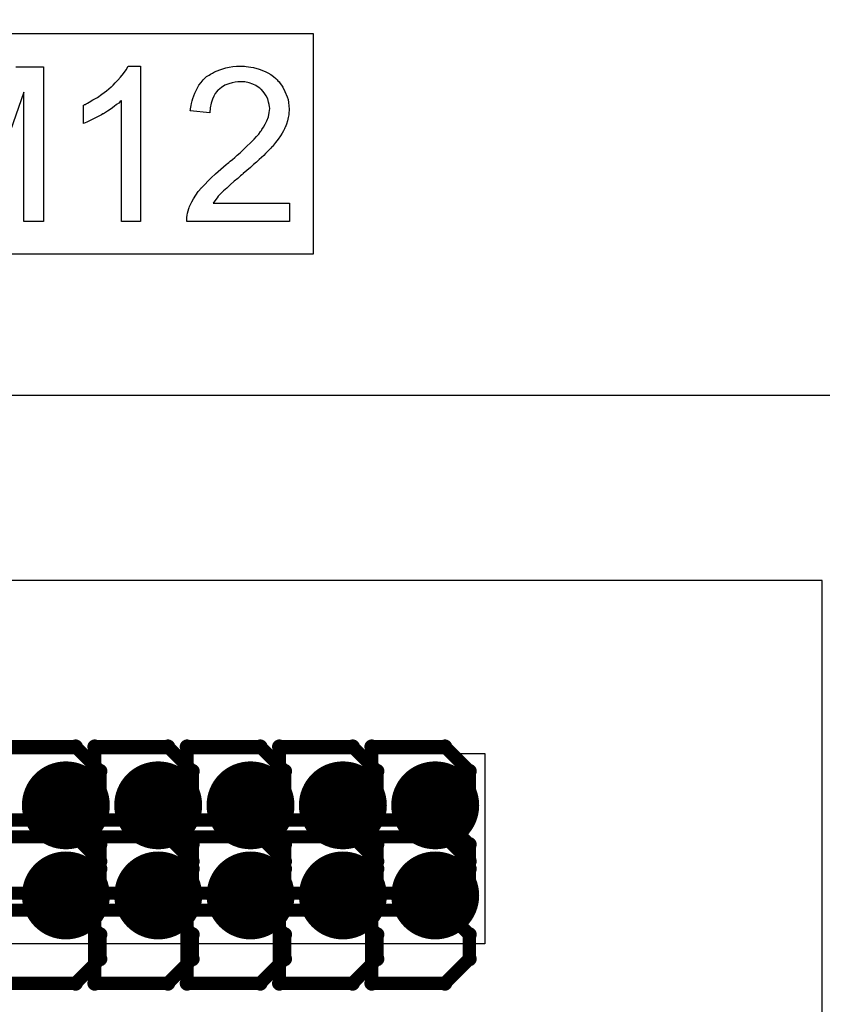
# Model space of a CAD drawing. Extents: x -1.3 to 9.2, y -4.6 to 3.5.
# Tile 29 of 215: x 0.743 to 0.926, y 0.804 to 1.028. Entities that reach past the tile are written whole.
import ezdxf

# ---------------------------------------------------------------- set-up
doc = ezdxf.new("R2010")
doc.units = 0
doc.layers.get('0').update_dxf_attribs({"linetype": 'CONTINUOUS'})
for name, color, linetype in [('acc-ni-360-23-a_copper_signal_bot', 5, 'CONTINUOUS'), ('acc-ni-360-23-a_copper_signal_top', 1, 'CONTINUOUS'), ('acc-ni-360-23-a_drawing_1', 1, 'CONTINUOUS'), ('acc-ni-360-23-a_drillmap_1', 1, 'CONTINUOUS'), ('acc-ni-360-23-a_legend_top', 2, 'CONTINUOUS'), ('acc-ni-360-23-a_pth_drill', 1, 'CONTINUOUS'), ('acc-ni-360-23-a_soldermask_top', 1, 'CONTINUOUS')]:
    doc.layers.add(name, color=color, linetype=linetype)

# ---------------------------------------------------------------- blocks, each defined once
blk = doc.blocks.new('D21')
at = {"const_width": 0.01}
blk.add_lwpolyline([(-0.005, 0, 1), (0.005, 0, 1)], format="xyb", close=True, dxfattribs=at)
blk = doc.blocks.new('D46')
at = {"const_width": 0.005}
blk.add_lwpolyline([(-0.0025, 0, 1), (0.0025, 0, 1)], format="xyb", close=True, dxfattribs=at)
blk = doc.blocks.new('D50')
at = {"const_width": 0.001667}
blk.add_lwpolyline([(-0.000833, 0, 1), (0.000833, 0, 1)], format="xyb", close=True, dxfattribs=at)
blk = doc.blocks.new('D25')
at = {"const_width": 0.0025}
blk.add_lwpolyline([(-0.00125, 0, 1), (0.00125, 0, 1)], format="xyb", close=True, dxfattribs=at)

msp = doc.modelspace()

# ---------------------------------------------------------------- linework, layer by layer
at = {"layer": 'acc-ni-360-23-a_copper_signal_top', "color": 1}
for points in [[(0.7, 1.762233), (0.7, 0.942827), (0.942523, 0.942827), (0.967799, 0.917551), (0.967799, 0.703851), (0.925673, 0.703851), (0.925673, 0.900701), (0.682449, 0.900701), (0.657874, 0.925276), (0.657874, 1.762233), (0.657874, 1.817351), (0.7, 1.817351), (0.7, 1.762233)], [(0.618504, 0.861331), (0.849, 0.861331), (0.849, 0.818024), (0.575197, 0.818024), (0.575197, 1.071), (0.618504, 1.071), (0.618504, 0.861331)]]:
    msp.add_lwpolyline(points, dxfattribs=at)
at = {"layer": 'acc-ni-360-23-a_drawing_1', "color": 1, "const_width": 0.003}
for points in [[(0.755913, 0.862848), (0.739252, 0.862848)], [(0.761467, 0.857294), (0.755913, 0.862848)], [(0.760251, 0.862848), (0.760251, 0.829525)], [(0.776913, 0.862848), (0.760251, 0.862848)], [(0.782466, 0.857294), (0.776913, 0.862848)], [(0.781251, 0.862848), (0.781251, 0.829525)], [(0.797913, 0.862848), (0.781251, 0.862848)], [(0.803466, 0.857294), (0.797913, 0.862848)], [(0.802251, 0.862848), (0.802251, 0.829525)], [(0.818913, 0.862848), (0.802251, 0.862848)], [(0.824466, 0.857294), (0.818913, 0.862848)], [(0.823251, 0.862848), (0.823251, 0.829525)], [(0.839912, 0.862848), (0.823251, 0.862848)], [(0.845466, 0.857294), (0.839912, 0.862848)], [(0.761467, 0.85174), (0.761467, 0.857294)], [(0.782466, 0.85174), (0.782466, 0.857294)], [(0.803466, 0.85174), (0.803466, 0.857294)], [(0.824466, 0.85174), (0.824466, 0.857294)], [(0.845466, 0.85174), (0.845466, 0.857294)], [(0.755913, 0.846187), (0.761467, 0.85174)], [(0.776913, 0.846187), (0.782466, 0.85174)], [(0.797913, 0.846187), (0.803466, 0.85174)], [(0.818913, 0.846187), (0.824466, 0.85174)], [(0.839912, 0.846187), (0.845466, 0.85174)], [(0.755913, 0.846187), (0.739252, 0.846187)], [(0.739252, 0.846187), (0.755913, 0.846187)], [(0.761467, 0.840633), (0.755913, 0.846187)], [(0.776913, 0.846187), (0.760251, 0.846187)], [(0.760251, 0.846187), (0.776913, 0.846187)], [(0.782466, 0.840633), (0.776913, 0.846187)], [(0.797913, 0.846187), (0.781251, 0.846187)], [(0.781251, 0.846187), (0.797913, 0.846187)], [(0.803466, 0.840633), (0.797913, 0.846187)], [(0.818913, 0.846187), (0.802251, 0.846187)], [(0.802251, 0.846187), (0.818913, 0.846187)], [(0.824466, 0.840633), (0.818913, 0.846187)], [(0.839912, 0.846187), (0.823251, 0.846187)], [(0.823251, 0.846187), (0.839912, 0.846187)], [(0.845466, 0.840633), (0.839912, 0.846187)], [(0.755913, 0.842348), (0.739251, 0.842348)], [(0.761466, 0.836794), (0.755913, 0.842348)], [(0.760251, 0.842348), (0.760251, 0.809025)], [(0.776913, 0.842348), (0.760251, 0.842348)], [(0.782466, 0.836794), (0.776913, 0.842348)], [(0.781251, 0.842348), (0.781251, 0.809025)], [(0.797913, 0.842348), (0.781251, 0.842348)], [(0.803466, 0.836794), (0.797913, 0.842348)], [(0.802251, 0.842348), (0.802251, 0.809025)], [(0.818912, 0.842348), (0.802251, 0.842348)], [(0.824466, 0.836794), (0.818912, 0.842348)], [(0.823251, 0.842348), (0.823251, 0.809025)], [(0.839912, 0.842348), (0.823251, 0.842348)], [(0.845466, 0.836794), (0.839912, 0.842348)], [(0.761467, 0.835079), (0.761467, 0.840633)], [(0.782466, 0.835079), (0.782466, 0.840633)], [(0.803466, 0.835079), (0.803466, 0.840633)], [(0.824466, 0.835079), (0.824466, 0.840633)], [(0.845466, 0.835079), (0.845466, 0.840633)], [(0.761466, 0.83124), (0.761466, 0.836794)], [(0.782466, 0.83124), (0.782466, 0.836794)], [(0.803466, 0.83124), (0.803466, 0.836794)], [(0.824466, 0.83124), (0.824466, 0.836794)], [(0.845466, 0.83124), (0.845466, 0.836794)], [(0.755913, 0.829525), (0.761467, 0.835079)], [(0.776913, 0.829525), (0.782466, 0.835079)], [(0.797913, 0.829525), (0.803466, 0.835079)], [(0.818913, 0.829525), (0.824466, 0.835079)], [(0.839912, 0.829525), (0.845466, 0.835079)], [(0.739252, 0.829525), (0.755913, 0.829525)], [(0.755913, 0.825687), (0.761466, 0.83124)], [(0.760251, 0.829525), (0.776913, 0.829525)], [(0.776913, 0.825687), (0.782466, 0.83124)], [(0.781251, 0.829525), (0.797913, 0.829525)], [(0.797913, 0.825687), (0.803466, 0.83124)], [(0.802251, 0.829525), (0.818913, 0.829525)], [(0.818912, 0.825687), (0.824466, 0.83124)], [(0.823251, 0.829525), (0.839912, 0.829525)], [(0.839912, 0.825687), (0.845466, 0.83124)], [(0.755913, 0.825687), (0.739251, 0.825687)], [(0.739251, 0.825687), (0.755913, 0.825687)], [(0.761466, 0.820133), (0.755913, 0.825687)], [(0.776913, 0.825687), (0.760251, 0.825687)], [(0.760251, 0.825687), (0.776913, 0.825687)], [(0.782466, 0.820133), (0.776913, 0.825687)], [(0.797913, 0.825687), (0.781251, 0.825687)], [(0.781251, 0.825687), (0.797913, 0.825687)], [(0.803466, 0.820133), (0.797913, 0.825687)], [(0.818912, 0.825687), (0.802251, 0.825687)], [(0.802251, 0.825687), (0.818912, 0.825687)], [(0.824466, 0.820133), (0.818912, 0.825687)], [(0.839912, 0.825687), (0.823251, 0.825687)], [(0.823251, 0.825687), (0.839912, 0.825687)], [(0.845466, 0.820133), (0.839912, 0.825687)], [(0.761466, 0.814579), (0.761466, 0.820133)], [(0.782466, 0.814579), (0.782466, 0.820133)], [(0.803466, 0.814579), (0.803466, 0.820133)], [(0.824466, 0.814579), (0.824466, 0.820133)], [(0.845466, 0.814579), (0.845466, 0.820133)], [(0.755913, 0.809025), (0.761466, 0.814579)], [(0.776913, 0.809025), (0.782466, 0.814579)], [(0.797913, 0.809025), (0.803466, 0.814579)], [(0.818912, 0.809025), (0.824466, 0.814579)], [(0.839912, 0.809025), (0.845466, 0.814579)], [(0.739251, 0.809025), (0.755913, 0.809025)], [(0.760251, 0.809025), (0.776913, 0.809025)], [(0.781251, 0.809025), (0.797913, 0.809025)], [(0.802251, 0.809025), (0.818912, 0.809025)], [(0.823251, 0.809025), (0.839912, 0.809025)]]:
    msp.add_lwpolyline(points, dxfattribs=at)
at = {"layer": 'acc-ni-360-23-a_drillmap_1', "color": 1, "const_width": 0.005}
for points in [[(0.753692, 0.84452), (0.753692, 0.85452)], [(0.774692, 0.84452), (0.774692, 0.85452)], [(0.795692, 0.84452), (0.795692, 0.85452)], [(0.816692, 0.84452), (0.816692, 0.85452)], [(0.837692, 0.84452), (0.837692, 0.85452)], [(0.748692, 0.84952), (0.758692, 0.84952)], [(0.769692, 0.84952), (0.779692, 0.84952)], [(0.790692, 0.84952), (0.800692, 0.84952)], [(0.811692, 0.84952), (0.821692, 0.84952)], [(0.832692, 0.84952), (0.842692, 0.84952)], [(0.753692, 0.82402), (0.753692, 0.83402)], [(0.774692, 0.82402), (0.774692, 0.83402)], [(0.795692, 0.82402), (0.795692, 0.83402)], [(0.816692, 0.82402), (0.816692, 0.83402)], [(0.837692, 0.82402), (0.837692, 0.83402)], [(0.748692, 0.82902), (0.758692, 0.82902)], [(0.769692, 0.82902), (0.779692, 0.82902)], [(0.790692, 0.82902), (0.800692, 0.82902)], [(0.811692, 0.82902), (0.821692, 0.82902)], [(0.832692, 0.82902), (0.842692, 0.82902)]]:
    msp.add_lwpolyline(points, dxfattribs=at)
at = {"layer": 'acc-ni-360-23-a_legend_top', "color": 2}
for points in [[(0.742333, 1.017535), (0.748594, 1.017535), (0.748594, 0.982312)], [(0.770685, 0.982312), (0.766358, 0.982312), (0.766358, 1.009849), (0.766307, 1.009798), (0.766053, 1.009595), (0.765747, 1.009289), (0.765238, 1.008933), (0.764678, 1.008475), (0.763966, 1.007966), (0.763151, 1.007406), (0.762235, 1.006846), (0.762184, 1.006846), (0.762133, 1.006795), (0.761828, 1.006592), (0.761319, 1.006337), (0.760708, 1.006032), (0.759996, 1.005675), (0.759232, 1.005319), (0.758469, 1.004963), (0.757705, 1.004657), (0.757705, 1.008831), (0.757756, 1.008831), (0.757858, 1.008933), (0.758061, 1.008984), (0.758316, 1.009137), (0.758621, 1.009289), (0.758978, 1.009493), (0.759843, 1.010002), (0.760861, 1.010562), (0.761879, 1.011274), (0.762948, 1.012089), (0.764017, 1.012954), (0.764068, 1.013005), (0.764119, 1.013056), (0.764271, 1.013209), (0.764475, 1.013361), (0.764933, 1.01387), (0.765544, 1.014481), (0.766154, 1.015194), (0.766816, 1.016008), (0.767376, 1.016822), (0.767885, 1.017688), (0.770685, 1.017688), (0.770685, 0.982312)], [(0.794302, 1.017637), (0.794709, 1.017586), (0.795218, 1.017535), (0.795778, 1.017433), (0.796338, 1.017332), (0.797662, 1.016975), (0.798985, 1.016466), (0.799647, 1.016161), (0.800308, 1.015804), (0.800919, 1.015346), (0.801479, 1.014837), (0.80153, 1.014787), (0.801632, 1.014736), (0.801734, 1.014532), (0.801937, 1.014328), (0.802192, 1.014074), (0.802446, 1.013718), (0.802701, 1.013361), (0.803006, 1.012903), (0.803515, 1.011936), (0.804024, 1.010715), (0.804228, 1.010104), (0.80433, 1.009391), (0.804431, 1.008678), (0.804482, 1.007915), (0.804482, 1.007813), (0.804482, 1.007559), (0.804431, 1.007152), (0.80438, 1.006592), (0.804279, 1.005981), (0.804075, 1.005268), (0.803871, 1.004505), (0.803566, 1.003741), (0.803515, 1.003639), (0.803413, 1.003385), (0.80321, 1.002978), (0.802904, 1.002418), (0.802497, 1.001807), (0.801988, 1.001043), (0.801377, 1.00028), (0.800665, 0.999415), (0.800563, 0.999313), (0.800308, 0.999008), (0.800054, 0.998753), (0.799799, 0.998499), (0.799494, 0.998193), (0.799087, 0.997786), (0.79868, 0.997379), (0.798171, 0.996921), (0.797662, 0.996412), (0.797051, 0.995852), (0.796389, 0.995292), (0.795677, 0.99463), (0.794862, 0.993968), (0.794048, 0.993256), (0.793997, 0.993205), (0.793895, 0.993103), (0.793691, 0.99295), (0.793437, 0.992747), (0.793131, 0.992441), (0.792775, 0.992136), (0.791961, 0.991474), (0.791096, 0.990711), (0.790281, 0.989947), (0.789568, 0.989286), (0.789263, 0.989031), (0.789009, 0.988777), (0.788958, 0.988726), (0.788805, 0.988573), (0.788601, 0.988369), (0.788347, 0.988064), (0.788092, 0.987708), (0.787787, 0.987351), (0.787176, 0.986486), (0.804533, 0.986486), (0.804533, 0.982312), (0.78117, 0.982312), (0.78117, 0.982363), (0.78117, 0.982567), (0.78117, 0.982872), (0.781221, 0.983279), (0.781272, 0.983737), (0.781374, 0.984246), (0.781475, 0.984755), (0.781679, 0.985315), (0.781679, 0.985366), (0.78173, 0.985417), (0.781832, 0.985723), (0.782035, 0.986181), (0.782341, 0.986792), (0.782748, 0.987504), (0.783257, 0.988318), (0.783817, 0.989133), (0.784529, 0.989998), (0.784529, 0.990049), (0.784631, 0.9901), (0.784886, 0.990405), (0.785344, 0.990864), (0.786005, 0.991525), (0.786769, 0.992289), (0.787736, 0.993205), (0.788907, 0.994223), (0.790179, 0.995292), (0.79023, 0.995343), (0.790434, 0.995495), (0.790739, 0.99575), (0.791096, 0.996055), (0.791554, 0.996462), (0.792114, 0.996921), (0.792673, 0.99743), (0.793335, 0.99799), (0.794608, 0.999211), (0.79588, 1.000433), (0.796491, 1.001043), (0.797051, 1.001654), (0.79756, 1.002214), (0.797967, 1.002774), (0.797967, 1.002825), (0.798069, 1.002876), (0.798171, 1.003029), (0.798272, 1.003232), (0.798629, 1.003792), (0.799036, 1.004454), (0.799392, 1.005268), (0.799749, 1.006134), (0.799952, 1.007101), (0.800054, 1.008017), (0.800054, 1.008068), (0.800054, 1.008119), (0.800003, 1.008424), (0.799952, 1.008933), (0.799799, 1.009493), (0.799596, 1.010206), (0.79924, 1.010918), (0.798781, 1.011631), (0.798171, 1.012343), (0.798069, 1.012445), (0.797814, 1.012649), (0.797458, 1.012903), (0.796898, 1.01326), (0.796186, 1.013565), (0.795371, 1.01387), (0.794404, 1.014074), (0.793335, 1.014125), (0.79303, 1.014125), (0.792826, 1.014074), (0.792215, 1.014023), (0.791503, 1.01387), (0.790739, 1.013667), (0.789874, 1.01331), (0.789059, 1.012852), (0.788296, 1.012241), (0.788194, 1.01214), (0.787991, 1.011885), (0.787685, 1.011478), (0.78738, 1.010867), (0.787024, 1.010155), (0.786718, 1.009238), (0.786514, 1.00822), (0.786413, 1.00705), (0.781984, 1.007508), (0.781984, 1.007559), (0.782035, 1.007711), (0.782035, 1.007966), (0.782086, 1.008322), (0.782188, 1.008729), (0.78229, 1.009188), (0.782442, 1.009747), (0.782595, 1.010307), (0.783002, 1.011529), (0.783613, 1.01275), (0.78397, 1.013361), (0.784428, 1.013972), (0.784886, 1.014532), (0.785395, 1.015041), (0.785446, 1.015092), (0.785547, 1.015143), (0.7857, 1.015295), (0.785955, 1.015448), (0.78626, 1.015652), (0.786616, 1.015855), (0.787024, 1.01611), (0.787533, 1.016364), (0.788092, 1.016619), (0.788703, 1.016873), (0.789365, 1.017077), (0.790077, 1.017281), (0.790841, 1.017433), (0.791655, 1.017586), (0.792521, 1.017637), (0.793437, 1.017688), (0.793946, 1.017688), (0.794302, 1.017637)], [(0.748594, 0.982312), (0.744115, 0.982312), (0.744115, 1.011783), (0.733833, 0.982312)]]:
    msp.add_lwpolyline(points, dxfattribs=at)
at = {"layer": 'acc-ni-360-23-a_soldermask_top', "color": 1}
msp.add_lwpolyline([(0.81, 1.025), (0.71, 1.025), (0.71, 0.975), (0.81, 0.975), (0.81, 1.025)], dxfattribs=at)

# ---------------------------------------------------------------- block references
at = {"layer": 'acc-ni-360-23-a_copper_signal_bot'}
for p in [(0.753692, 0.84952), (0.774692, 0.84952), (0.795692, 0.84952), (0.816692, 0.84952), (0.837692, 0.84952), (0.753692, 0.82902), (0.774692, 0.82902), (0.795692, 0.82902), (0.816692, 0.82902), (0.837692, 0.82902)]:
    msp.add_blockref('D21', p, dxfattribs=at)
at = {"layer": 'acc-ni-360-23-a_copper_signal_top'}
for p in [(0.753692, 0.84952), (0.774692, 0.84952), (0.795692, 0.84952), (0.816692, 0.84952), (0.837692, 0.84952), (0.753692, 0.82902), (0.774692, 0.82902), (0.795692, 0.82902), (0.816692, 0.82902), (0.837692, 0.82902)]:
    msp.add_blockref('D21', p, dxfattribs=at)
at = {"layer": 'acc-ni-360-23-a_drawing_1'}
for p in [(0.755913, 0.862848), (0.760251, 0.862848), (0.760251, 0.862848), (0.776913, 0.862848), (0.781251, 0.862848), (0.781251, 0.862848), (0.797913, 0.862848), (0.802251, 0.862848), (0.802251, 0.862848), (0.818913, 0.862848), (0.823251, 0.862848), (0.823251, 0.862848), (0.839912, 0.862848), (0.761467, 0.857294), (0.782466, 0.857294), (0.803466, 0.857294), (0.824466, 0.857294), (0.845466, 0.857294), (0.761467, 0.85174), (0.782466, 0.85174), (0.803466, 0.85174), (0.824466, 0.85174), (0.845466, 0.85174), (0.755913, 0.846187), (0.755913, 0.846187), (0.760251, 0.846187), (0.776913, 0.846187), (0.776913, 0.846187), (0.781251, 0.846187), (0.797913, 0.846187), (0.797913, 0.846187), (0.802251, 0.846187), (0.818913, 0.846187), (0.818913, 0.846187), (0.823251, 0.846187), (0.839912, 0.846187), (0.839912, 0.846187), (0.755913, 0.842348), (0.760251, 0.842348), (0.760251, 0.842348), (0.761467, 0.840633), (0.776913, 0.842348), (0.781251, 0.842348), (0.781251, 0.842348), (0.782466, 0.840633), (0.797913, 0.842348), (0.802251, 0.842348), (0.802251, 0.842348), (0.803466, 0.840633), (0.818912, 0.842348), (0.823251, 0.842348), (0.823251, 0.842348), (0.824466, 0.840633), (0.839912, 0.842348), (0.845466, 0.840633), (0.761466, 0.836794), (0.782466, 0.836794), (0.803466, 0.836794), (0.824466, 0.836794), (0.845466, 0.836794), (0.761467, 0.835079), (0.782466, 0.835079), (0.803466, 0.835079), (0.824466, 0.835079), (0.845466, 0.835079), (0.755913, 0.829525), (0.760251, 0.829525), (0.761466, 0.83124), (0.776913, 0.829525), (0.781251, 0.829525), (0.782466, 0.83124), (0.797913, 0.829525), (0.802251, 0.829525), (0.803466, 0.83124), (0.818913, 0.829525), (0.823251, 0.829525), (0.824466, 0.83124), (0.839912, 0.829525), (0.845466, 0.83124), (0.755913, 0.825687), (0.755913, 0.825687), (0.760251, 0.825687), (0.776913, 0.825687), (0.776913, 0.825687), (0.781251, 0.825687), (0.797913, 0.825687), (0.797913, 0.825687), (0.802251, 0.825687), (0.818912, 0.825687), (0.818912, 0.825687), (0.823251, 0.825687), (0.839912, 0.825687), (0.839912, 0.825687), (0.761466, 0.820133), (0.782466, 0.820133), (0.803466, 0.820133), (0.824466, 0.820133), (0.845466, 0.820133), (0.761466, 0.814579), (0.782466, 0.814579), (0.803466, 0.814579), (0.824466, 0.814579), (0.845466, 0.814579), (0.755913, 0.809025), (0.760251, 0.809025), (0.776913, 0.809025), (0.781251, 0.809025), (0.797913, 0.809025), (0.802251, 0.809025), (0.818912, 0.809025), (0.823251, 0.809025), (0.839912, 0.809025)]:
    msp.add_blockref('D50', p, dxfattribs=at)
at = {"layer": 'acc-ni-360-23-a_drillmap_1'}
for p in [(0.753692, 0.85452), (0.774692, 0.85452), (0.795692, 0.85452), (0.816692, 0.85452), (0.837692, 0.85452), (0.748692, 0.84952), (0.758692, 0.84952), (0.769692, 0.84952), (0.779692, 0.84952), (0.790692, 0.84952), (0.800692, 0.84952), (0.811692, 0.84952), (0.821692, 0.84952), (0.832692, 0.84952), (0.842692, 0.84952), (0.753692, 0.84452), (0.774692, 0.84452), (0.795692, 0.84452), (0.816692, 0.84452), (0.837692, 0.84452), (0.753692, 0.83402), (0.774692, 0.83402), (0.795692, 0.83402), (0.816692, 0.83402), (0.837692, 0.83402), (0.748692, 0.82902), (0.758692, 0.82902), (0.769692, 0.82902), (0.779692, 0.82902), (0.790692, 0.82902), (0.800692, 0.82902), (0.811692, 0.82902), (0.821692, 0.82902), (0.832692, 0.82902), (0.842692, 0.82902), (0.753692, 0.82402), (0.774692, 0.82402), (0.795692, 0.82402), (0.816692, 0.82402), (0.837692, 0.82402)]:
    msp.add_blockref('D25', p, dxfattribs=at)
at = {"layer": 'acc-ni-360-23-a_pth_drill'}
for p in [(0.753692, 0.84952), (0.774692, 0.84952), (0.795692, 0.84952), (0.816692, 0.84952), (0.837692, 0.84952), (0.753692, 0.82902), (0.774692, 0.82902), (0.795692, 0.82902), (0.816692, 0.82902), (0.837692, 0.82902)]:
    msp.add_blockref('D46', p, dxfattribs=at)

doc.saveas('drawing.dxf')
